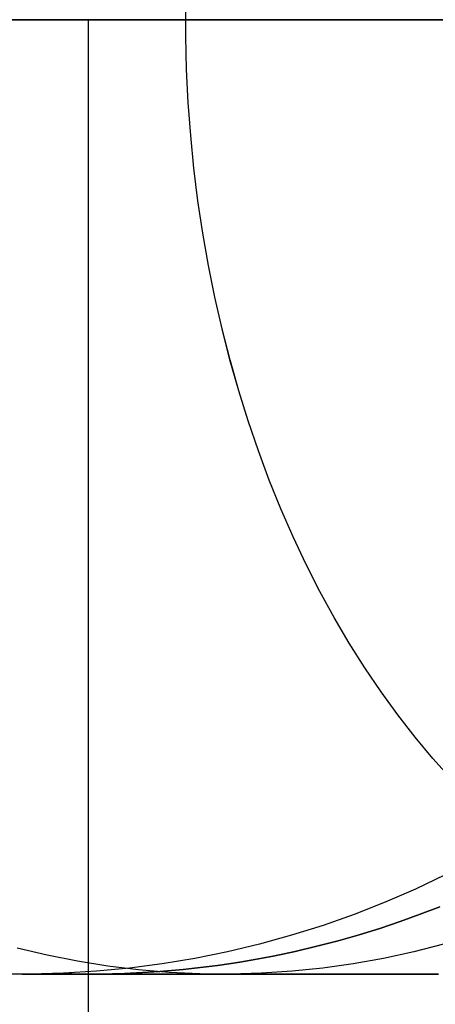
# Model space of a CAD drawing. Header units: millimetres. Extents: x -5 to 795, y 0 to 250.
# Tile 20 of 55: x -0.01 to 2.17, y 239.84 to 245. Entities that reach past the tile are written whole.
import ezdxf

# ---------------------------------------------------------------- set-up
doc = ezdxf.new("R2010")
doc.units = ezdxf.units.MM
doc.layers.add('Plant box - Two tier - Ferm Living', color=7, linetype='Continuous', true_color=0x000000)

msp = doc.modelspace()

# ---------------------------------------------------------------- linework, layer by layer
at = {"layer": 'Plant box - Two tier - Ferm Living'}
for p, q in [((0.8584, 244.9132, 673.9874), (0.8584, 245.0868, 673.9874)), ((0.8584, 244.9132, 5.8584), (0.8584, 245.0868, 5.8584)), ((0.3833, 245, 673.4969), (-0.0743, 245, 672.9899)), ((-0.0743, 245, 6.8559), (0.3833, 245, 6.3489)), ((0.0087, 245, 660.3579), (0, 245, 659.8458)), ((0, 245, 659.8458), (0, 245, 20)), ((0, 245, 20), (0.0087, 245, 19.4879)), ((0.035, 245, 660.8694), (0.0087, 245, 660.3579)), ((0.0087, 245, 19.4879), (0.035, 245, 18.9764)), ((0.0786, 245, 661.3798), (0.035, 245, 660.8694)), ((0.035, 245, 18.9764), (0.0786, 245, 18.466)), ((0.1397, 245, 661.8883), (0.0786, 245, 661.3798)), ((0.0786, 245, 18.466), (0.1397, 245, 17.9575)), ((0.2181, 245, 662.3945), (0.1397, 245, 661.8883)), ((0.1397, 245, 17.9575), (0.2181, 245, 17.4513)), ((0.3137, 245, 662.8977), (0.2181, 245, 662.3945)), ((0.2181, 245, 17.4513), (0.3137, 245, 16.9482)), ((0.4265, 245, 663.3973), (0.3137, 245, 662.8977)), ((0.3137, 245, 16.9482), (0.4265, 245, 16.4485)), ((0.3485, 0, 159.5), (0.3485, 245, 159.5)), ((0.8579, 245, 673.9879), (0.3833, 245, 673.4969)), ((0.3833, 245, 6.3489), (0.8579, 245, 5.8579)), ((0.5562, 245, 663.8928), (0.4265, 245, 663.3973)), ((0.4265, 245, 16.4485), (0.5562, 245, 15.953)), ((0.7028, 245, 664.3835), (0.5562, 245, 663.8928)), ((0.5562, 245, 15.953), (0.7028, 245, 15.4623)), ((0.8661, 245, 664.869), (0.7028, 245, 664.3835)), ((0.7028, 245, 15.4623), (0.8661, 245, 14.9768)), ((1.3489, 245, 674.4625), (0.8579, 245, 673.9879)), ((0.8579, 245, 5.8579), (1.3489, 245, 5.3833)), ((1.0458, 245, 665.3486), (0.8661, 245, 664.869)), ((0.8661, 245, 14.9768), (1.0458, 245, 14.4972)), ((1.2418, 245, 665.8218), (1.0458, 245, 665.3486)), ((1.0458, 245, 14.4972), (1.2418, 245, 14.024)), ((1.4539, 245, 666.2881), (1.2418, 245, 665.8218)), ((1.2418, 245, 14.024), (1.4539, 245, 13.5577)), ((1.8559, 245, 674.9201), (1.3489, 245, 674.4625)), ((1.3489, 245, 5.3833), (1.8559, 245, 4.9257)), ((1.6817, 245, 666.7468), (1.4539, 245, 666.2881)), ((1.4539, 245, 13.5577), (1.6817, 245, 13.099)), ((1.9251, 245, 667.1975), (1.6817, 245, 666.7468)), ((1.6817, 245, 13.099), (1.9251, 245, 12.6483)), ((2.3782, 245, 675.36), (1.8559, 245, 674.9201)), ((1.8559, 245, 4.9257), (2.3782, 245, 4.4858)), ((2.1837, 245, 667.6396), (1.9251, 245, 667.1975)), ((1.9251, 245, 12.6483), (2.1837, 245, 12.2062)), ((0.8627, 244.7398, 673.9832), (0.8584, 244.9132, 673.9874)), ((0.8626, 244.7398, 5.8627), (0.8584, 244.9132, 5.8584)), ((0.8712, 244.5666, 5.8712), (0.8626, 244.7398, 5.8627)), ((0.8712, 244.5666, 673.9747), (0.8627, 244.7398, 673.9832)), ((0.8839, 244.394, 673.9619), (0.8712, 244.5666, 673.9747)), ((0.8839, 244.394, 5.8839), (0.8712, 244.5666, 5.8712)), ((0.9009, 244.2221, 673.9449), (0.8839, 244.394, 673.9619)), ((0.9009, 244.2221, 5.9009), (0.8839, 244.394, 5.8839)), ((0.9221, 244.0512, 673.9237), (0.9009, 244.2221, 673.9449)), ((0.9221, 244.0512, 5.9221), (0.9009, 244.2221, 5.9009)), ((0.9475, 243.8814, 673.8983), (0.9221, 244.0512, 673.9237)), ((0.9475, 243.8814, 5.9475), (0.9221, 244.0512, 5.9221)), ((0.977, 243.7129, 673.8688), (0.9475, 243.8814, 673.8983)), ((0.977, 243.7129, 5.977), (0.9475, 243.8814, 5.9475)), ((1.0107, 243.546, 673.8352), (0.977, 243.7129, 673.8688)), ((1.0106, 243.546, 6.0107), (0.977, 243.7129, 5.977)), ((1.0484, 243.3808, 6.0484), (1.0106, 243.546, 6.0107)), ((1.0484, 243.3808, 673.7974), (1.0107, 243.546, 673.8352)), ((1.0902, 243.2176, 673.7557), (1.0484, 243.3808, 673.7974)), ((1.0901, 243.2176, 6.0902), (1.0484, 243.3808, 6.0484)), ((1.1358, 243.0566, 6.1359), (1.0901, 243.2176, 6.0902)), ((1.1359, 243.0566, 673.71), (1.0902, 243.2176, 673.7557)), ((1.1855, 242.8978, 6.1855), (1.1358, 243.0566, 6.1359)), ((1.1855, 242.8978, 673.6603), (1.1359, 243.0566, 673.71)), ((1.2391, 242.7417, 673.6068), (1.1855, 242.8978, 673.6603)), ((1.239, 242.7417, 6.2391), (1.1855, 242.8978, 6.1855)), ((1.2964, 242.5882, 6.2964), (1.239, 242.7417, 6.2391)), ((1.2964, 242.5882, 673.5495), (1.2391, 242.7417, 673.6068)), ((1.3574, 242.4376, 673.4884), (1.2964, 242.5882, 673.5495)), ((1.3574, 242.4376, 6.3574), (1.2964, 242.5882, 6.2964)), ((1.4222, 242.2902, 673.4237), (1.3574, 242.4376, 673.4884)), ((1.4221, 242.2902, 6.4222), (1.3574, 242.4376, 6.3574)), ((1.4904, 242.146, 6.4904), (1.4221, 242.2902, 6.4222)), ((1.4904, 242.146, 673.3554), (1.4222, 242.2902, 673.4237)), ((1.5622, 242.0052, 673.2836), (1.4904, 242.146, 673.3554)), ((1.5622, 242.0052, 6.5622), (1.4904, 242.146, 6.4904)), ((1.6374, 241.868, 673.2084), (1.5622, 242.0052, 673.2836)), ((1.6374, 241.868, 6.6374), (1.5622, 242.0052, 6.5622)), ((1.716, 241.7346, 673.1299), (1.6374, 241.868, 673.2084)), ((1.7159, 241.7346, 6.716), (1.6374, 241.868, 6.6374)), ((1.7977, 241.6052, 6.7977), (1.7159, 241.7346, 6.716)), ((1.7977, 241.6052, 673.0481), (1.716, 241.7346, 673.1299)), ((1.8826, 241.4798, 672.9633), (1.7977, 241.6052, 673.0481)), ((1.8826, 241.4798, 6.8826), (1.7977, 241.6052, 6.7977)), ((1.9705, 241.3587, 672.8754), (1.8826, 241.4798, 672.9633)), ((1.9705, 241.3587, 6.9705), (1.8826, 241.4798, 6.8826)), ((2.0613, 241.242, 672.7845), (1.9705, 241.3587, 672.8754)), ((2.0613, 241.242, 7.0613), (1.9705, 241.3587, 6.9705)), ((2.1549, 241.1298, 672.6909), (2.0613, 241.242, 672.7845)), ((2.1549, 241.1298, 7.1549), (2.0613, 241.242, 7.0613)), ((2.2513, 241.0223, 672.5946), (2.1549, 241.1298, 672.6909)), ((2.2512, 241.0223, 7.2513), (2.1549, 241.1298, 7.1549)), ((2.2195, 240.5196, 659.8458), (2.0627, 240.4453, 659.8458)), ((2.2195, 240.5196, 20), (2.0627, 240.4453, 20)), ((2.2195, 240.5196, 339.9235), (2.0627, 240.4453, 339.9235)), ((2.0627, 240.4453, 659.8458), (1.9034, 240.3765, 659.8458)), ((2.0627, 240.4453, 20), (1.9034, 240.3765, 20)), ((2.0627, 240.4453, 339.9235), (1.9034, 240.3765, 339.9235)), ((1.9034, 240.3765, 659.8458), (1.7418, 240.3132, 659.8458)), ((1.9034, 240.3765, 20), (1.7418, 240.3132, 20)), ((1.9034, 240.3765, 339.9235), (1.7418, 240.3132, 339.9235)), ((1.7418, 240.3132, 659.8458), (1.5781, 240.2556, 659.8458)), ((1.7418, 240.3132, 20), (1.5781, 240.2556, 20)), ((1.7418, 240.3132, 339.9235), (1.5781, 240.2556, 339.9235)), ((1.9822, 240.2759, 155.3053), (2.0873, 240.3138, 155.3479)), ((2.0873, 240.3138, 163.6521), (1.9822, 240.2759, 163.6947)), ((2.0873, 240.3138, 155.3479), (2.1908, 240.3536, 155.3929)), ((2.1908, 240.3536, 163.6071), (2.0873, 240.3138, 163.6521)), ((1.5781, 240.2556, 659.8458), (1.4124, 240.2036, 659.8458)), ((1.5781, 240.2556, 20), (1.4124, 240.2036, 20)), ((1.5781, 240.2556, 339.9235), (1.4124, 240.2036, 339.9235)), ((1.8753, 240.2401, 155.2651), (1.9822, 240.2759, 155.3053)), ((1.9822, 240.2759, 163.6947), (1.8753, 240.2401, 163.7349)), ((1.4124, 240.2036, 659.8458), (1.2451, 240.1575, 659.8458)), ((1.4124, 240.2036, 20), (1.2451, 240.1575, 20)), ((1.4124, 240.2036, 339.9235), (1.2451, 240.1575, 339.9235)), ((1.6568, 240.1751, 155.1926), (1.7669, 240.2065, 155.2275)), ((1.7669, 240.2065, 163.7725), (1.6568, 240.1751, 163.8074)), ((1.7669, 240.2065, 155.2275), (1.8753, 240.2401, 155.2651)), ((1.8753, 240.2401, 163.7349), (1.7669, 240.2065, 163.7725)), ((1.2451, 240.1575, 659.8458), (1.0763, 240.1172, 659.8458)), ((1.2451, 240.1575, 20), (1.0763, 240.1172, 20)), ((1.2451, 240.1575, 339.9235), (1.0763, 240.1172, 339.9235)), ((1.5452, 240.1461, 155.1603), (1.6568, 240.1751, 155.1926)), ((1.6568, 240.1751, 163.8074), (1.5452, 240.1461, 163.8397)), ((2.2108, 240.1575, 664.9089), (2.0539, 240.1172, 664.9711)), ((2.2108, 240.1575, 14.9369), (2.0539, 240.1172, 14.8747)), ((0.1313, 240.0993, 665.7322), (-0.0263, 240.1366, 665.7946)), ((0.1313, 240.0993, 14.1136), (-0.0263, 240.1366, 14.0512)), ((0.29, 240.0678, 665.6694), (0.1313, 240.0993, 665.7322)), ((0.29, 240.0678, 14.1764), (0.1313, 240.0993, 14.1136)), ((1.0763, 240.1172, 659.8458), (0.9062, 240.0828, 659.8458)), ((1.0763, 240.1172, 20), (0.9062, 240.0828, 20)), ((1.0763, 240.1172, 339.9235), (0.9062, 240.0828, 339.9235)), ((1.3173, 240.0952, 155.104), (1.432, 240.1194, 155.1308)), ((1.432, 240.1194, 163.8692), (1.3173, 240.0952, 163.896)), ((1.432, 240.1194, 155.1308), (1.5452, 240.1461, 155.1603)), ((1.5452, 240.1461, 163.8397), (1.432, 240.1194, 163.8692)), ((2.0539, 240.1172, 664.9711), (1.8957, 240.0828, 665.0337)), ((2.0539, 240.1172, 14.8747), (1.8957, 240.0828, 14.8121)), ((0.4496, 240.0423, 665.6062), (0.29, 240.0678, 665.6694)), ((0.4496, 240.0423, 14.2396), (0.29, 240.0678, 14.1764)), ((0.735, 240.0543, 659.8458), (0.5629, 240.0318, 659.8458)), ((0.735, 240.0543, 20), (0.5629, 240.0318, 20)), ((0.735, 240.0543, 339.9235), (0.5629, 240.0318, 339.9235)), ((0.9062, 240.0828, 659.8458), (0.735, 240.0543, 659.8458)), ((0.9062, 240.0828, 20), (0.735, 240.0543, 20)), ((0.9062, 240.0828, 339.9235), (0.735, 240.0543, 339.9235)), ((0.9644, 240.0382, 155.0415), (1.0241, 240.046, 155.05)), ((1.0241, 240.046, 163.95), (0.9644, 240.0382, 163.9585)), ((1.0241, 240.046, 155.05), (1.0835, 240.0545, 155.0593)), ((1.0835, 240.0545, 163.9407), (1.0241, 240.046, 163.95)), ((1.0835, 240.0545, 155.0593), (1.1425, 240.0637, 155.0694)), ((1.1425, 240.0637, 163.9306), (1.0835, 240.0545, 163.9407)), ((1.1425, 240.0637, 155.0694), (1.2011, 240.0735, 155.0802)), ((1.2011, 240.0735, 163.9198), (1.1425, 240.0637, 163.9306)), ((1.2011, 240.0735, 155.0802), (1.3173, 240.0952, 155.104)), ((1.3173, 240.0952, 163.896), (1.2011, 240.0735, 163.9198)), ((1.7365, 240.0543, 665.0967), (1.5765, 240.0318, 665.1601)), ((1.7365, 240.0543, 14.7491), (1.5765, 240.0318, 14.6857)), ((1.8957, 240.0828, 665.0337), (1.7365, 240.0543, 665.0967)), ((1.8957, 240.0828, 14.8121), (1.7365, 240.0543, 14.7491)), ((0.0434, 240.0002, 659.8458), (-0.1302, 240.0017, 659.8458)), ((0.0434, 240.0002, 20), (-0.1302, 240.0017, 20)), ((0.0434, 240.0002, 339.9235), (-0.1302, 240.0017, 339.9235)), ((0, 240, 155.0135), (-0.1127, 240.0013, 155.0237)), ((-0.1127, 240.0013, 163.9763), (0, 240, 163.9865)), ((0.0871, 240.0008, 155.0076), (0, 240, 155.0135)), ((0, 240, 163.9865), (0.0871, 240.0008, 163.9924)), ((0.0087, 240, 660.3579), (0, 240, 659.8458)), ((0, 240, 659.8458), (0, 240, 20)), ((0, 240, 20), (0.0087, 240, 19.4879)), ((0, 240, 163.9865), (0, 240, 155.0135)), ((0.035, 240, 660.8694), (0.0087, 240, 660.3579)), ((0.0087, 240, 19.4879), (0.035, 240, 18.9764)), ((0.0786, 240, 661.3798), (0.035, 240, 660.8694)), ((0.035, 240, 18.9764), (0.0786, 240, 18.466)), ((0.2169, 240.0047, 659.8458), (0.0434, 240.0002, 659.8458)), ((0.2169, 240.0047, 20), (0.0434, 240.0002, 20)), ((0.2169, 240.0047, 339.9235), (0.0434, 240.0002, 339.9235)), ((0.1397, 240, 661.8883), (0.0786, 240, 661.3798)), ((0.0786, 240, 18.466), (0.1397, 240, 17.9575)), ((0.1742, 240.003, 155.0033), (0.0871, 240.0008, 155.0076)), ((0.0871, 240.0008, 163.9924), (0.1742, 240.003, 163.9967)), ((0.2181, 240, 662.3945), (0.1397, 240, 661.8883)), ((0.1397, 240, 17.9575), (0.2181, 240, 17.4513)), ((0.3485, 240, 164), (0.1742, 240.003, 163.9967)), ((0.1742, 240.003, 155.0033), (0.1742, 240.003, 163.9967)), ((0.1742, 240.003, 155.0033), (0.261, 240.0008, 155.0008)), ((0.3901, 240.0152, 659.8458), (0.2169, 240.0047, 659.8458)), ((0.3901, 240.0152, 20), (0.2169, 240.0047, 20)), ((0.3901, 240.0152, 339.9235), (0.2169, 240.0047, 339.9235)), ((0.3137, 240, 662.8977), (0.2181, 240, 662.3945)), ((0.2181, 240, 17.4513), (0.3137, 240, 16.9482)), ((0.261, 240.0008, 155.0008), (0.3485, 240, 155)), ((0.4265, 240, 663.3973), (0.3137, 240, 662.8977)), ((0.3137, 240, 16.9482), (0.4265, 240, 16.4485)), ((0.3485, 240, 155), (0.4116, 240.0004, 155.0004)), ((0.4116, 240.0004, 163.9996), (0.3485, 240, 164)), ((0.3485, 9.9878, 164), (0.3485, 240, 164)), ((0.3485, 240, 164), (0.3485, 240, 155)), ((0.3485, 9.9878, 155), (0.3485, 240, 155)), ((0.5629, 240.0318, 659.8458), (0.3901, 240.0152, 659.8458)), ((0.5629, 240.0318, 20), (0.3901, 240.0152, 20)), ((0.5629, 240.0318, 339.9235), (0.3901, 240.0152, 339.9235)), ((0.4116, 240.0004, 155.0004), (0.4744, 240.0016, 155.0017)), ((0.4744, 240.0016, 163.9983), (0.4116, 240.0004, 163.9996)), ((0.5562, 240, 663.8928), (0.4265, 240, 663.3973)), ((0.4265, 240, 16.4485), (0.5562, 240, 15.953)), ((0.61, 240.0228, 665.5427), (0.4496, 240.0423, 665.6062)), ((0.61, 240.0228, 14.3031), (0.4496, 240.0423, 14.2396)), ((0.4744, 240.0016, 155.0017), (0.5368, 240.0035, 155.0038)), ((0.5368, 240.0035, 163.9962), (0.4744, 240.0016, 163.9983)), ((0.5368, 240.0035, 155.0038), (0.5989, 240.0063, 155.0068)), ((0.5989, 240.0063, 163.9932), (0.5368, 240.0035, 163.9962)), ((0.7028, 240, 664.3835), (0.5562, 240, 663.8928)), ((0.5562, 240, 15.953), (0.7028, 240, 15.4623)), ((0.5989, 240.0063, 155.0068), (0.6607, 240.0097, 155.0106)), ((0.6607, 240.0097, 163.9894), (0.5989, 240.0063, 163.9932)), ((0.7709, 240.0092, 665.479), (0.61, 240.0228, 665.5427)), ((0.7709, 240.0092, 14.3668), (0.61, 240.0228, 14.3031)), ((0.6607, 240.0097, 155.0106), (0.7221, 240.014, 155.0151)), ((0.7221, 240.014, 163.9849), (0.6607, 240.0097, 163.9894)), ((0.8661, 240, 664.869), (0.7028, 240, 664.3835)), ((0.7028, 240, 15.4623), (0.8661, 240, 14.9768)), ((0.7221, 240.014, 155.0151), (0.7832, 240.0189, 155.0205)), ((0.7832, 240.0189, 163.9795), (0.7221, 240.014, 163.9849)), ((0.9321, 240.0017, 665.4152), (0.7709, 240.0092, 665.479)), ((0.9321, 240.0017, 14.4306), (0.7709, 240.0092, 14.3668)), ((0.7832, 240.0189, 155.0205), (0.844, 240.0246, 155.0267)), ((0.844, 240.0246, 163.9733), (0.7832, 240.0189, 163.9795)), ((0.844, 240.0246, 155.0267), (0.9044, 240.031, 155.0337)), ((0.9044, 240.031, 163.9663), (0.844, 240.0246, 163.9733)), ((1.0458, 240, 665.3486), (0.8661, 240, 664.869)), ((0.8661, 240, 14.9768), (1.0458, 240, 14.4972)), ((0.9044, 240.031, 155.0337), (0.9644, 240.0382, 155.0415)), ((0.9644, 240.0382, 163.9585), (0.9044, 240.031, 163.9663)), ((1.0935, 240.0002, 665.3513), (0.9321, 240.0017, 665.4152)), ((1.0935, 240.0002, 14.4945), (0.9321, 240.0017, 14.4306)), ((1.2418, 240, 665.8218), (1.0458, 240, 665.3486)), ((1.0458, 240, 14.4972), (1.2418, 240, 14.024)), ((1.2548, 240.0047, 665.2874), (1.0935, 240.0002, 665.3513)), ((1.2548, 240.0047, 14.5584), (1.0935, 240.0002, 14.4945)), ((1.4539, 240, 666.2881), (1.2418, 240, 665.8218)), ((1.2418, 240, 14.024), (1.4539, 240, 13.5577)), ((1.4159, 240.0152, 665.2237), (1.2548, 240.0047, 665.2874)), ((1.4159, 240.0152, 14.6221), (1.2548, 240.0047, 14.5584)), ((1.5765, 240.0318, 665.1601), (1.4159, 240.0152, 665.2237)), ((1.5765, 240.0318, 14.6857), (1.4159, 240.0152, 14.6221)), ((1.6817, 240, 666.7468), (1.4539, 240, 666.2881)), ((1.4539, 240, 13.5577), (1.6817, 240, 13.099)), ((1.9251, 240, 667.1975), (1.6817, 240, 666.7468)), ((1.6817, 240, 13.099), (1.9251, 240, 12.6483)), ((2.1837, 240, 667.6396), (1.9251, 240, 667.1975)), ((1.9251, 240, 12.6483), (2.1837, 240, 12.2062))]:
    msp.add_line(p, q, dxfattribs=at)

doc.saveas('drawing.dxf')
